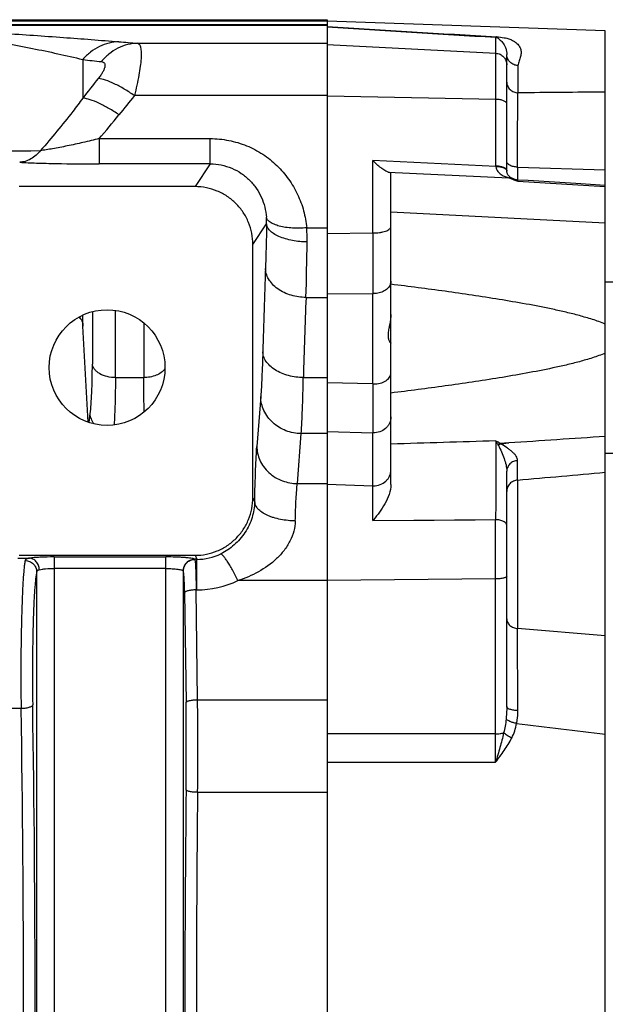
# Model space of a CAD drawing. Extents: x -1622 to 1181, y 8 to 1633.
# Tile 56 of 81: x -618 to -517, y 1463 to 1633. Entities that reach past the tile are written whole.
import ezdxf

# ---------------------------------------------------------------- set-up
doc = ezdxf.new("R2010")
doc.units = 0
doc.header["$LTSCALE"] = 65.395
doc.layers.get('0').update_dxf_attribs({"linetype": 'CONTINUOUS'})

msp = doc.modelspace()

# ---------------------------------------------------------------- linework, layer by layer
at = {"color": 6, "linetype": 'CONTINUOUS'}
for p, q in [((-852.6, 1632.93), (-565, 1632.93)), ((-517, 1631.01), (-565, 1632.68)), ((-517, 1294.64), (-517, 1631.01)), ((-534, 1606.85), (-534, 1626.93)), ((-554, 1552.65), (-554, 1606.35)), ((-533.99, 1606.76), (-534, 1606.85)), ((-587.81, 1604.09), (-618.18, 1604.09)), ((-532.73, 1605.37), (-532.98, 1605.47)), ((-577.82, 1550.39), (-577.82, 1594.09)), ((-534, 1514.28), (-534, 1554.93)), ((-618.19, 1540.39), (-587.8, 1540.39))]:
    msp.add_line(p, q, dxfattribs=at)
at = {"color": 9, "linetype": 'CONTINUOUS'}
for p, q in [((-852.6, 1632.72), (-565, 1632.72)), ((-565, 1632.05), (-644.4, 1632.05)), ((-565, 1631.93), (-644.4, 1631.93)), ((-535.89, 1607.63), (-535.89, 1629.89)), ((-597.73, 1628.86), (-565, 1628.86)), ((-565, 1628.65), (-535.89, 1627.13)), ((-607.19, 1626.05), (-607.19, 1619.39)), ((-532.07, 1625), (-532.07, 1620.29)), ((-565, 1619.81), (-598.28, 1619.81)), ((-535.89, 1619.16), (-565, 1619.73)), ((-604.37, 1612.38), (-604.37, 1608.01)), ((-604.37, 1612.38), (-585.19, 1612.38)), ((-585.19, 1608.01), (-585.19, 1612.38)), ((-585.19, 1608.01), (-604.37, 1608.01)), ((-585.19, 1608.01), (-587.81, 1604.09)), ((-557.15, 1596.09), (-557.15, 1608.58)), ((-535.89, 1607.56), (-557.15, 1608.58)), ((-554.45, 1606.6), (-533.63, 1605.6)), ((-532.17, 1607.45), (-517, 1607.01)), ((-532.17, 1607.45), (-532.17, 1605.23)), ((-532.98, 1605.47), (-532.98, 1605.47)), ((-532.87, 1605.42), (-532.98, 1605.47)), ((-532.87, 1605.42), (-532.74, 1605.37)), ((-532.74, 1605.37), (-532.73, 1605.37)), ((-532.23, 1605.1), (-532.22, 1605.09)), ((-532.23, 1605.1), (-532.22, 1605.09)), ((-517, 1604.07), (-532.1, 1605)), ((-554, 1599.75), (-517, 1597.83)), ((-577.82, 1594.09), (-575.46, 1597.64)), ((-568.54, 1596.96), (-565, 1596.96)), ((-565, 1596.01), (-557.15, 1596.09)), ((-565, 1585.57), (-557.1, 1585.6)), ((-557.1, 1570), (-557.1, 1585.6)), ((-568.66, 1584.93), (-565, 1584.93)), ((-605.54, 1582.49), (-605.54, 1573.39)), ((-601.56, 1571.09), (-601.56, 1582.72)), ((-607.16, 1579.99), (-607.16, 1581.91)), ((-596.68, 1580.58), (-596.68, 1571.09)), ((-601.56, 1571.09), (-596.68, 1571.09)), ((-569.12, 1571.09), (-565, 1571.09)), ((-557.1, 1570), (-565, 1570.21)), ((-576.47, 1567.81), (-577.15, 1559.18)), ((-606.11, 1563.32), (-605.92, 1564.84)), ((-606.11, 1563.32), (-606.02, 1564.04)), ((-565, 1561.78), (-557.1, 1561.55)), ((-557.1, 1546.4), (-557.1, 1561.55)), ((-570.15, 1552.78), (-569.48, 1561.41)), ((-565, 1561.41), (-569.48, 1561.41)), ((-532.17, 1553.38), (-532.17, 1527.75)), ((-570.15, 1552.78), (-565, 1552.78)), ((-565, 1552.66), (-557.1, 1552.4)), ((-577.51, 1549.61), (-577.82, 1550.39)), ((-557.1, 1546.4), (-535.93, 1546.56)), ((-535.93, 1509.55), (-535.93, 1546.56)), ((-618.39, 1539.9), (-616.4, 1539.9)), ((-612.15, 1540.11), (-592.84, 1540.11)), ((-612.15, 1540.11), (-612.15, 1385.54)), ((-592.84, 1385.54), (-592.84, 1540.11)), ((-587.8, 1540.39), (-587.52, 1539.7)), ((-592.84, 1538.12), (-612.15, 1538.12)), ((-615.14, 1388.11), (-615.14, 1537.54)), ((-589.85, 1537.7), (-589.85, 1387.95)), ((-535.93, 1536.31), (-565, 1536.06)), ((-587.37, 1515.45), (-587.62, 1534.42)), ((-565, 1536.03), (-580.4, 1536.03)), ((-589.62, 1533.93), (-589.37, 1514.97)), ((-517, 1526.5), (-532.17, 1527.75)), ((-532.08, 1513.56), (-532.17, 1527.75)), ((-641.75, 1513.96), (-617.83, 1513.96)), ((-587.37, 1515.45), (-565, 1515.45)), ((-535.93, 1509.55), (-565, 1509.55)), ((-565, 1504.67), (-535.93, 1504.66)), ((-565, 1499.44), (-587.36, 1499.44))]:
    msp.add_line(p, q, dxfattribs=at)
at = {"color": 2, "linetype": 'CONTINUOUS'}
for p, q in [((-565, 1632.93), (-565, 1292.72)), ((-534, 1606.85), (-534, 1606.85)), ((-533.67, 1559.8), (-535.12, 1559.73)), ((-535, 1559.66), (-533.68, 1559.8)), ((-533.68, 1559.8), (-533.67, 1559.8)), ((-533.68, 1559.8), (-533.67, 1559.8)), ((-587.52, 1539.7), (-587.85, 1539.7)), ((-587.52, 1534.42), (-587.52, 1539.7)), ((-589.85, 1537.71), (-589.85, 1537.7)), ((-587.64, 1536.03), (-587.52, 1536.03)), ((-587.62, 1534.42), (-587.52, 1534.42))]:
    msp.add_line(p, q, dxfattribs=at)
at = {"color": 7, "linetype": 'CONTINUOUS'}
for p, q in [((-517, 1587.62), (-496.97, 1587.62)), ((-517, 1558.02), (-496.97, 1558.02))]:
    msp.add_line(p, q, dxfattribs=at)
at = {"color": 6, "linetype": 'CONTINUOUS'}
for points in [[(-532.98, 1605.47), (-532.99, 1605.47), (-533.02, 1605.48), (-533.05, 1605.5), (-533.09, 1605.51), (-533.13, 1605.54), (-533.17, 1605.56), (-533.23, 1605.59), (-533.28, 1605.62), (-533.35, 1605.66), (-533.42, 1605.72), (-533.5, 1605.78), (-533.59, 1605.87), (-533.67, 1605.96), (-533.74, 1606.05), (-533.8, 1606.14), (-533.85, 1606.23), (-533.89, 1606.32), (-533.92, 1606.4), (-533.95, 1606.49), (-533.97, 1606.58), (-533.98, 1606.67), (-533.99, 1606.76)], [(-532.12, 1605.23), (-532.16, 1605.23), (-532.3, 1605.25), (-532.44, 1605.28), (-532.58, 1605.31), (-532.71, 1605.36), (-532.74, 1605.37)], [(-524.82, 1604.78), (-530.31, 1605.12), (-532.12, 1605.23)], [(-517, 1604.3), (-522.08, 1604.61), (-524.82, 1604.78)]]:
    msp.add_lwpolyline(points, dxfattribs=at)
at = {"color": 9, "linetype": 'CONTINUOUS'}
for points in [[(-606.02, 1564.04), (-605.97, 1564.44), (-605.92, 1564.84)], [(-557.1, 1546.4), (-550.06, 1546.46), (-546.53, 1546.48), (-543, 1546.51), (-539.46, 1546.53), (-535.93, 1546.56)], [(-532.09, 1515.45), (-532.16, 1525.92), (-532.16, 1526.56), (-532.17, 1527.75)]]:
    msp.add_lwpolyline(points, dxfattribs=at)
at = {"color": 6, "linetype": 'CONTINUOUS'}
msp.add_circle((-603, 1572.82), 10, dxfattribs=at)
at = {"color": 9, "linetype": 'CONTINUOUS'}
for centre, radius, start, end in [((-118.34, 8791.06), 7173.24, 266.430035, 266.664327), ((-128.47, 8454.95), 6837.21, 266.339425, 266.583788), ((-545.82, 2301.04), 674.18, 265.31006, 265.58381), ((-544.55, 2161.18), 538.79, 263.3232, 263.6668), ((-298.65, 1378.65), 391.35, 141.4072, 142.0373), ((-285.95, 1365.73), 402.62, 140.872, 141.4771), ((-695.39, 1691.64), 120.69, 318.9509, 321.4939), ((-644.83, 3574.65), 1964.56, 270.10487, 270.88496), ((-534.56, 1607.63), 1.33, 183.1003, 185.2877), ((-532.35, 1606.88), 1.65, 181.1343, 184.1264), ((-519.49, 1640.29), 37.46, 247.83, 248.8292), ((-533.65, 1603.81), 1.78, 67.9398, 89.3745), ((-511.44, 1660.91), 59.59, 248.7712, 249.0254), ((-496.98, 1698.69), 100.05, 249.0384, 249.4527), ((-534.25, 1602.12), 3.6, 53.3757, 55.7004), ((-585.73, 1597.95), 10.28, 358.2552, 4.7599), ((-595.37, 1594.91), 26.91, 359.1872, 4.3773), ((2016.83, 1603.68), 2573.99, 180.16905, 180.4025), ((-1179.69, 1602.2), 611.27, 358.38141, 359.28085), ((1482.92, 1516.33), 2059.89, 177.95145, 178.35244), ((-555.67, 1587.79), 1.68, 341.0498, 344.6534), ((-557, 1589.74), 4.14, 268.5523, 269.9997), ((1330.81, 1514.19), 1900.78, 177.86721, 178.28459), ((-557, 1574.74), 4.75, 268.7358, 270.0001), ((-1010.5, 1560.87), 478.39, 359.103, 359.5069), ((-557, 1555.69), 3.28, 268.1729, 270), ((-587.5, 1549.21), 9.52, 269.8607, 295.9436), ((-587.52, 1550.95), 16.53, 269.9942, 295.5162), ((-3749.46, 1462.82), 3132.04, 359.06448, 0.93552), ((-3821.27, 1462.82), 3205.85, 359.07527, 0.92473), ((-1207.43, 1506.98), 618.11, 359.3414, 0.74039), ((-1284.84, 1506.98), 697.52, 359.38113, 0.69598), ((275.94, 8218.56), 6755.74, 263.128756, 263.259517), ((-1899.8, 1507.1), 1363.87, 359.89721, 0.10279), ((2653.97, 1462.82), 3243.54, 179.3455, 180.6545), ((2580.97, 1462.82), 3168.55, 179.3378, 180.6622)]:
    msp.add_arc(centre, radius, start, end, dxfattribs=at)
at = {"color": 2, "linetype": 'CONTINUOUS'}
for centre, radius, start, end in [((-535.99, 1602.34), 5.28, 87.3849, 88.8766), ((-532.15, 1607.63), 3.74, 180.0145, 181.0872), ((-535.91, 1602.32), 5.24, 88.326, 89.8238), ((-534.28, 1606.88), 0.285, 0.0527, 10.4877), ((-532.31, 1606.88), 1.69, 180.0025, 181.1438), ((-534.27, 1606.84), 0.277, 1.1331, 7.5937), ((-540.48, 1556.73), 5.7, 27.8392, 29.1083), ((-534.02, 1557.53), 2.34, 125.2685, 127.4592), ((-534.1, 1557.65), 2.2, 118.5027, 125.3278), ((-534.19, 1557.82), 2.01, 115.8566, 118.4455), ((-534.24, 1557.91), 1.9, 113.5091, 115.8546), ((-587.84, 1537.71), 1.98, 90.3216, 94.3734), ((-587.84, 1537.69), 2.01, 90.2936, 94.3973)]:
    msp.add_arc(centre, radius, start, end, dxfattribs=at)
at = {"color": 6, "linetype": 'CONTINUOUS'}
for centre, radius, start, end in [((-3185.69, 1435.13), 2582.6, 2.84638, 3.21553), ((1950.57, 1565.78), 2507.67, 179.90356, 180.09644), ((-595.58, 1577.71), 49.61, 320.871, 321.063)]:
    msp.add_arc(centre, radius, start, end, dxfattribs=at)
msp.add_ellipse((-557, 1606.52), major_axis=(3, -0.17), ratio=0.138903, start_param=0.007869, end_param=0.567989, dxfattribs=at)
at = {"color": 9, "linetype": 'CONTINUOUS'}
for points, knots in [([(-647.8, 1631.94), (-646.46, 1631.94), (-644.09, 1631.85), (-639.91, 1631.53), (-635.37, 1631.06), (-630.23, 1630.4), (-625.3, 1629.67), (-620.54, 1628.86), (-614.5, 1627.72), (-610.07, 1626.75), (-607.19, 1626.05)], [0, 0, 0, 0, 0.097619, 0.17308, 0.305918, 0.430742, 0.551562, 0.669108, 0.783307, 1, 1, 1, 1]), ([(-644.4, 1631.93), (-643.2, 1631.89), (-640.95, 1631.8), (-636.75, 1631.58), (-631.89, 1631.29), (-626.28, 1630.94), (-619.19, 1630.48), (-610.76, 1629.89), (-604.13, 1629.38), (-600.94, 1629.12)], [0, 0, 0, 0, 0.082615, 0.155174, 0.289753, 0.417991, 0.542215, 0.779601, 1, 1, 1, 1]), ([(-535.72, 1629.98), (-535.73, 1629.97), (-535.78, 1629.93), (-535.84, 1629.9), (-535.89, 1629.89)], [0, 0, 0, 0, 0.274125, 1, 1, 1, 1]), ([(-535.89, 1629.89), (-535.81, 1629.89), (-535.68, 1629.84), (-535.47, 1629.71), (-535.24, 1629.53), (-534.98, 1629.28), (-534.6, 1628.84), (-534.25, 1628.25), (-534.03, 1627.54), (-534, 1627.13), (-534, 1626.93)], [0, 0, 0, 0, 0.064171, 0.11133, 0.200047, 0.295296, 0.402599, 0.671843, 0.838327, 1, 1, 1, 1]), ([(-535.72, 1629.98), (-535.3, 1629.95), (-534.72, 1629.88), (-534.03, 1629.72), (-533.54, 1629.58), (-533.06, 1629.39), (-532.49, 1629.05), (-531.98, 1628.6), (-531.61, 1627.95), (-531.5, 1627.25), (-531.59, 1626.66), (-531.74, 1626.18), (-531.87, 1625.81), (-532.01, 1625.42), (-532.07, 1625.14), (-532.07, 1625)], [0, 0, 0, 0, 0.161257, 0.221518, 0.273196, 0.355529, 0.420526, 0.525794, 0.614961, 0.700555, 0.79179, 0.841251, 0.893152, 0.946502, 1, 1, 1, 1]), ([(-600.94, 1629.12), (-601.52, 1629.11), (-602.69, 1628.95), (-604.37, 1628.33), (-605.91, 1627.36), (-606.79, 1626.51), (-607.19, 1626.05)], [0, 0, 0, 0, 0.24067, 0.489706, 0.744217, 1, 1, 1, 1]), ([(-597.73, 1628.86), (-598.31, 1628.85), (-599.49, 1628.68), (-601.18, 1628.04), (-602.72, 1627.02), (-603.59, 1626.15), (-603.98, 1625.68)], [0, 0, 0, 0, 0.241444, 0.490769, 0.745075, 1, 1, 1, 1]), ([(-597.73, 1628.86), (-597.67, 1628.85), (-597.55, 1628.79), (-597.41, 1628.62), (-597.29, 1628.38), (-597.2, 1628.08), (-597.15, 1627.7), (-597.1, 1627.07), (-597.13, 1626.12), (-597.26, 1624.8), (-597.5, 1623.28), (-597.85, 1621.59), (-598.12, 1620.42), (-598.28, 1619.81)], [0, 0, 0, 0, 0.019915, 0.042391, 0.069738, 0.103233, 0.143493, 0.190761, 0.306188, 0.448101, 0.6136, 0.798957, 1, 1, 1, 1]), ([(-535.89, 1627.13), (-535.64, 1627.12), (-535.14, 1626.99), (-534.51, 1626.54), (-534.09, 1625.89), (-534, 1625.39), (-534, 1625.13)], [0, 0, 0, 0, 0.250109, 0.500152, 0.750107, 1, 1, 1, 1]), ([(-532.07, 1625), (-532.31, 1625.01), (-532.82, 1625.12), (-533.47, 1625.55), (-533.9, 1626.19), (-534, 1626.69), (-534, 1626.92)], [0, 0, 0, 0, 0.24495, 0.506356, 0.763785, 1, 1, 1, 1]), ([(-603.98, 1625.68), (-603.87, 1625.67), (-603.72, 1625.63), (-603.55, 1625.52), (-603.42, 1625.38), (-603.34, 1625.13), (-603.37, 1624.84), (-603.44, 1624.58), (-603.55, 1624.27), (-603.77, 1623.84), (-604.11, 1623.31), (-604.38, 1622.95), (-604.53, 1622.76)], [0, 0, 0, 0, 0.089568, 0.128763, 0.166497, 0.246372, 0.345392, 0.404796, 0.471116, 0.623891, 0.801482, 1, 1, 1, 1]), ([(-598.28, 1619.81), (-598.85, 1620.21), (-599.98, 1620.94), (-601.65, 1621.85), (-603.15, 1622.47), (-604.1, 1622.72), (-604.53, 1622.76)], [0, 0, 0, 0, 0.300343, 0.579124, 0.816416, 1, 1, 1, 1]), ([(-534, 1622.16), (-534, 1621.93), (-533.92, 1621.57), (-533.69, 1621.15), (-533.36, 1620.75), (-532.81, 1620.4), (-532.31, 1620.3), (-532.07, 1620.29)], [0, 0, 0, 0, 0.232653, 0.359091, 0.489573, 0.752119, 1, 1, 1, 1]), ([(-532.17, 1607.45), (-532.16, 1610.02), (-532.13, 1614.3), (-532.1, 1618.58), (-532.07, 1620.29)], [0, 0, 0, 0, 0.600145, 1, 1, 1, 1]), ([(-607.19, 1619.39), (-607.76, 1618.6), (-610.08, 1615.49), (-612.55, 1612.5), (-614.49, 1610.33)], [0, 0, 0, 0, 0.249342, 1, 1, 1, 1]), ([(-600.94, 1616.5), (-601.51, 1616.89), (-602.64, 1617.6), (-604.31, 1618.49), (-605.81, 1619.1), (-606.77, 1619.34), (-607.19, 1619.39)], [0, 0, 0, 0, 0.298938, 0.576981, 0.814704, 1, 1, 1, 1]), ([(-534, 1618.41), (-534, 1618.46), (-534.03, 1618.57), (-534.14, 1618.7), (-534.32, 1618.83), (-534.56, 1618.94), (-534.84, 1619.03), (-535.29, 1619.12), (-535.65, 1619.15), (-535.89, 1619.16)], [0, 0, 0, 0, 0.0674, 0.147315, 0.246371, 0.366086, 0.505014, 0.659978, 1, 1, 1, 1]), ([(-604.37, 1612.38), (-605.3, 1612.15), (-607.13, 1611.71), (-609.8, 1611.12), (-611.92, 1610.7), (-613.47, 1610.45), (-614.17, 1610.36), (-614.49, 1610.33)], [0, 0, 0, 0, 0.27726, 0.546526, 0.795062, 0.904968, 1, 1, 1, 1]), ([(-585.19, 1612.38), (-584.12, 1612.38), (-581.97, 1612.17), (-578.89, 1611.25), (-576.07, 1609.76), (-573.61, 1607.79), (-571.59, 1605.44), (-570.04, 1602.79), (-568.99, 1599.94), (-568.63, 1597.96), (-568.54, 1596.96)], [0, 0, 0, 0, 0.129563, 0.258368, 0.385807, 0.51156, 0.635587, 0.75809, 0.879415, 1, 1, 1, 1]), ([(-614.49, 1610.33), (-614.95, 1609.75), (-615.77, 1608.99), (-617.08, 1608.42), (-617.75, 1608.31), (-618.08, 1608.29)], [0, 0, 0, 0, 0.522335, 0.767415, 1, 1, 1, 1]), ([(-618.08, 1608.29), (-617.12, 1608.23), (-615.03, 1608.15), (-610.46, 1608.04), (-606.85, 1608.01), (-604.37, 1608.01)], [0, 0, 0, 0, 0.209838, 0.457774, 1, 1, 1, 1]), ([(-585.19, 1608.01), (-584.55, 1608.01), (-583.28, 1607.89), (-581.45, 1607.32), (-579.8, 1606.42), (-578.37, 1605.24), (-577.2, 1603.83), (-576.32, 1602.25), (-575.73, 1600.56), (-575.54, 1599.39), (-575.49, 1598.8)], [0, 0, 0, 0, 0.130396, 0.259698, 0.387278, 0.512879, 0.636579, 0.758689, 0.879649, 1, 1, 1, 1]), ([(-535.89, 1607.51), (-535.87, 1607.36), (-535.8, 1607.08), (-535.58, 1606.71), (-535.29, 1606.41), (-534.86, 1606.09), (-534.31, 1605.81), (-533.85, 1605.66), (-533.63, 1605.6)], [0, 0, 0, 0, 0.140252, 0.27479, 0.405907, 0.534768, 0.784629, 1, 1, 1, 1]), ([(-532.17, 1607.45), (-532.4, 1607.46), (-532.84, 1607.52), (-533.36, 1607.7), (-533.69, 1607.92), (-533.87, 1608.09), (-533.97, 1608.27), (-534, 1608.4), (-534, 1608.46)], [0, 0, 0, 0, 0.305565, 0.59644, 0.721429, 0.828918, 0.919973, 1, 1, 1, 1]), ([(-532.91, 1605.43), (-532.91, 1605.43), (-532.89, 1605.42), (-532.88, 1605.42), (-532.87, 1605.42)], [0, 0, 0, 0, 0.287336, 1, 1, 1, 1]), ([(-532.73, 1605.37), (-532.69, 1605.35), (-532.52, 1605.28), (-532.35, 1605.18), (-532.23, 1605.1)], [0, 0, 0, 0, 0.234952, 1, 1, 1, 1]), ([(-532.1, 1605), (-532.1, 1605.04), (-532.1, 1605.09), (-532.11, 1605.16), (-532.11, 1605.2), (-532.11, 1605.21), (-532.12, 1605.22), (-532.12, 1605.23), (-532.12, 1605.23)], [0, 0, 0, 0, 0.434678, 0.745717, 0.854944, 0.933397, 0.981302, 1, 1, 1, 1]), ([(-575.46, 1597.64), (-575.47, 1596.94), (-575.52, 1594.38), (-575.59, 1591.82), (-575.65, 1589.96)], [0, 0, 0, 0, 0.272467, 1, 1, 1, 1]), ([(-568.54, 1596.96), (-568.94, 1596.93), (-569.76, 1596.89), (-570.98, 1596.91), (-572.16, 1597.03), (-573.22, 1597.24), (-574.12, 1597.53), (-574.82, 1597.89), (-575.29, 1598.31), (-575.45, 1598.65), (-575.49, 1598.8)], [0, 0, 0, 0, 0.160477, 0.324049, 0.482826, 0.628571, 0.754449, 0.856817, 0.936619, 1, 1, 1, 1]), ([(-568.46, 1594.53), (-569.31, 1594.54), (-570.58, 1594.66), (-572.2, 1595.04), (-573.3, 1595.43), (-574.21, 1595.91), (-574.89, 1596.45), (-575.32, 1597.03), (-575.44, 1597.45), (-575.46, 1597.64)], [0, 0, 0, 0, 0.311886, 0.467346, 0.611786, 0.738486, 0.843965, 0.929269, 1, 1, 1, 1]), ([(-557.15, 1596.09), (-556.75, 1596.08), (-556.17, 1596.11), (-555.43, 1596.24), (-554.95, 1596.38), (-554.55, 1596.54), (-554.25, 1596.74), (-554.05, 1596.96), (-554, 1597.13), (-554, 1597.21)], [0, 0, 0, 0, 0.336408, 0.492329, 0.632983, 0.7544, 0.854425, 0.934059, 1, 1, 1, 1]), ([(-568.66, 1584.93), (-569.51, 1584.95), (-571.24, 1585.2), (-573.21, 1586.11), (-574.46, 1587.19), (-575.13, 1588.08), (-575.54, 1589.02), (-575.64, 1589.66), (-575.65, 1589.96)], [0, 0, 0, 0, 0.273192, 0.549886, 0.678363, 0.796073, 0.90279, 1, 1, 1, 1]), ([(-554.08, 1587.25), (-554.17, 1587), (-554.46, 1586.53), (-555.15, 1586.01), (-556.02, 1585.67), (-556.67, 1585.6), (-557, 1585.6)], [0, 0, 0, 0, 0.216709, 0.457648, 0.721924, 1, 1, 1, 1]), ([(-554, 1587.77), (-554, 1587.66), (-554.01, 1587.52), (-554.04, 1587.38), (-554.05, 1587.35)], [0, 0, 0, 0, 0.747848, 1, 1, 1, 1]), ([(-576.12, 1575.55), (-576.16, 1574.06), (-576.25, 1571.48), (-576.39, 1568.9), (-576.47, 1567.81)], [0, 0, 0, 0, 0.576049, 1, 1, 1, 1]), ([(-569.12, 1571.09), (-569.97, 1571.11), (-571.27, 1571.28), (-572.89, 1571.83), (-573.99, 1572.39), (-574.91, 1573.09), (-575.58, 1573.88), (-576, 1574.71), (-576.11, 1575.28), (-576.12, 1575.55)], [0, 0, 0, 0, 0.283876, 0.42863, 0.56728, 0.694919, 0.808977, 0.909786, 1, 1, 1, 1]), ([(-605.92, 1564.84), (-605.85, 1565.38), (-605.74, 1566.58), (-605.57, 1569.43), (-605.54, 1571.74), (-605.54, 1573.39)], [0, 0, 0, 0, 0.191498, 0.424022, 1, 1, 1, 1]), ([(-601.56, 1571.09), (-602.03, 1571.09), (-602.96, 1571.2), (-604.05, 1571.6), (-604.76, 1572.09), (-605.16, 1572.5), (-605.42, 1572.93), (-605.52, 1573.24), (-605.54, 1573.39)], [0, 0, 0, 0, 0.283873, 0.564882, 0.692415, 0.807115, 0.908856, 1, 1, 1, 1]), ([(-593, 1572.64), (-593.35, 1572.12), (-594.26, 1571.52), (-595.57, 1571.16), (-596.31, 1571.09), (-596.68, 1571.09)], [0, 0, 0, 0, 0.462533, 0.73355, 1, 1, 1, 1]), ([(-557, 1570), (-556.61, 1570), (-555.87, 1570.08), (-555.02, 1570.42), (-554.5, 1570.82), (-554.22, 1571.15), (-554.04, 1571.51), (-554, 1571.77), (-554, 1571.89)], [0, 0, 0, 0, 0.298011, 0.570109, 0.691392, 0.801966, 0.903579, 1, 1, 1, 1]), ([(-601.56, 1571.09), (-601.56, 1569.58), (-601.59, 1566.84), (-601.71, 1564.11), (-601.8, 1562.9)], [0, 0, 0, 0, 0.554795, 1, 1, 1, 1]), ([(-596.57, 1565.16), (-596.61, 1566.08), (-596.66, 1568.06), (-596.68, 1570.04), (-596.68, 1571.09)], [0, 0, 0, 0, 0.467224, 1, 1, 1, 1]), ([(-569.48, 1561.41), (-569.39, 1562.78), (-569.25, 1566.01), (-569.16, 1569.23), (-569.12, 1571.09)], [0, 0, 0, 0, 0.423869, 1, 1, 1, 1]), ([(-569.48, 1561.41), (-570.38, 1561.42), (-572.17, 1561.76), (-574.11, 1562.95), (-575.29, 1564.25), (-575.95, 1565.36), (-576.36, 1566.56), (-576.47, 1567.39), (-576.47, 1567.81)], [0, 0, 0, 0, 0.25902, 0.513129, 0.637674, 0.760069, 0.880639, 1, 1, 1, 1]), ([(-605.24, 1563.08), (-605.44, 1563.35), (-605.74, 1563.91), (-605.89, 1564.54), (-605.92, 1564.84)], [0, 0, 0, 0, 0.520566, 1, 1, 1, 1]), ([(-554, 1564.29), (-554, 1564.11), (-554.04, 1563.74), (-554.22, 1563.21), (-554.51, 1562.73), (-555.03, 1562.16), (-555.9, 1561.66), (-556.7, 1561.54), (-557.1, 1561.55)], [0, 0, 0, 0, 0.119567, 0.240047, 0.362198, 0.486487, 0.740388, 1, 1, 1, 1]), ([(-535.89, 1560.16), (-538.91, 1560.07), (-544.94, 1559.88), (-550.98, 1559.69), (-554, 1559.6)], [0, 0, 0, 0, 0.499999, 1, 1, 1, 1]), ([(-535.89, 1560.16), (-535.88, 1559.27), (-535.87, 1557.2), (-535.87, 1552.67), (-535.9, 1549.03), (-535.93, 1546.56)], [0, 0, 0, 0, 0.196985, 0.455194, 1, 1, 1, 1]), ([(-535.5, 1559.5), (-535.54, 1559.56), (-535.66, 1559.78), (-535.79, 1560), (-535.89, 1560.16)], [0, 0, 0, 0, 0.255325, 1, 1, 1, 1]), ([(-535.12, 1559.73), (-535.18, 1559.77), (-535.44, 1559.91), (-535.7, 1560.05), (-535.89, 1560.16)], [0, 0, 0, 0, 0.247466, 1, 1, 1, 1]), ([(-577.51, 1549.61), (-577.47, 1551.49), (-577.41, 1554.11), (-577.27, 1557.3), (-577.19, 1558.61), (-577.15, 1559.18)], [0, 0, 0, 0, 0.589573, 0.820488, 1, 1, 1, 1]), ([(-577.15, 1559.18), (-577.14, 1558.79), (-577.05, 1557.99), (-576.66, 1556.8), (-576, 1555.67), (-574.79, 1554.31), (-572.81, 1553.12), (-571.02, 1552.8), (-570.15, 1552.78)], [0, 0, 0, 0, 0.111379, 0.230417, 0.356167, 0.486871, 0.751001, 1, 1, 1, 1]), ([(-535.44, 1559.39), (-535.26, 1559.03), (-534.91, 1558.29), (-534.46, 1557.16), (-534.11, 1556.04), (-534, 1555.29), (-534, 1554.93)], [0, 0, 0, 0, 0.257277, 0.519803, 0.77204, 1, 1, 1, 1]), ([(-532.13, 1556.76), (-532.12, 1556.88), (-532.18, 1557.15), (-532.37, 1557.52), (-532.66, 1557.89), (-533.03, 1558.25), (-533.45, 1558.61), (-534.11, 1559.09), (-534.64, 1559.43), (-535, 1559.66)], [0, 0, 0, 0, 0.089737, 0.188305, 0.298842, 0.421207, 0.554147, 0.695909, 1, 1, 1, 1]), ([(-532.13, 1556.75), (-532.37, 1556.74), (-532.86, 1556.63), (-533.38, 1556.29), (-533.7, 1555.9), (-533.93, 1555.49), (-534, 1555.15), (-534, 1554.93)], [0, 0, 0, 0, 0.250366, 0.513305, 0.643244, 0.768866, 1, 1, 1, 1]), ([(-557, 1552.4), (-556.61, 1552.4), (-555.83, 1552.54), (-554.99, 1553.05), (-554.49, 1553.61), (-554.21, 1554.08), (-554.03, 1554.6), (-554, 1554.96), (-554, 1555.14)], [0, 0, 0, 0, 0.259655, 0.513393, 0.637625, 0.759784, 0.88033, 1, 1, 1, 1]), ([(-532.17, 1553.38), (-532.4, 1553.36), (-532.89, 1553.23), (-533.5, 1552.79), (-533.91, 1552.16), (-534, 1551.67), (-534, 1551.43)], [0, 0, 0, 0, 0.242948, 0.502499, 0.760444, 1, 1, 1, 1]), ([(-532.17, 1553.38), (-529.64, 1553.61), (-524.58, 1554.06), (-519.52, 1554.52), (-517, 1554.74)], [0, 0, 0, 0, 0.5, 1, 1, 1, 1]), ([(-570.51, 1546.33), (-570.48, 1547.6), (-570.41, 1549.37), (-570.28, 1551.52), (-570.2, 1552.4), (-570.15, 1552.78)], [0, 0, 0, 0, 0.589274, 0.820167, 1, 1, 1, 1]), ([(-577.51, 1549.61), (-577.54, 1548.71), (-577.86, 1546.84), (-578.89, 1544.69), (-580.04, 1543.16), (-581.35, 1541.84), (-582.52, 1541.05), (-583.34, 1540.66)], [0, 0, 0, 0, 0.242516, 0.501202, 0.629719, 0.755746, 1, 1, 1, 1]), ([(-570.51, 1546.33), (-570.93, 1546.34), (-571.78, 1546.38), (-573.04, 1546.57), (-574.06, 1546.82), (-574.84, 1547.09), (-575.52, 1547.38), (-576.26, 1547.78), (-576.94, 1548.36), (-577.37, 1548.97), (-577.49, 1549.41), (-577.51, 1549.61)], [0, 0, 0, 0, 0.151414, 0.307683, 0.461515, 0.535087, 0.605196, 0.732058, 0.838796, 0.926368, 1, 1, 1, 1]), ([(-570.51, 1546.33), (-570.53, 1545.74), (-570.71, 1544.54), (-571.38, 1542.81), (-572.41, 1541.2), (-574.15, 1539.31), (-576.8, 1537.43), (-579.18, 1536.42), (-580.4, 1536.03)], [0, 0, 0, 0, 0.11627, 0.238721, 0.364638, 0.491855, 0.746065, 1, 1, 1, 1]), ([(-534, 1545.51), (-534, 1545.57), (-534.02, 1545.71), (-534.13, 1545.9), (-534.31, 1546.09), (-534.56, 1546.25), (-534.87, 1546.38), (-535.32, 1546.51), (-535.69, 1546.55), (-535.93, 1546.56)], [0, 0, 0, 0, 0.080131, 0.171471, 0.279376, 0.404838, 0.545927, 0.696876, 1, 1, 1, 1]), ([(-617.14, 1539.49), (-617.18, 1539.31), (-617.25, 1538.87), (-617.34, 1538.11), (-617.42, 1537.16), (-617.53, 1535.54), (-617.65, 1533.12), (-617.76, 1529.82), (-617.84, 1526.1), (-617.89, 1520.76), (-617.88, 1516.69), (-617.83, 1513.96)], [0, 0, 0, 0, 0.022063, 0.051956, 0.089406, 0.134035, 0.242901, 0.373983, 0.521723, 0.679831, 1, 1, 1, 1]), ([(-612.15, 1540.11), (-612.96, 1540.11), (-614.11, 1540.09), (-615.53, 1540), (-616.14, 1539.94), (-616.4, 1539.9)], [0, 0, 0, 0, 0.571953, 0.811866, 1, 1, 1, 1]), ([(-587.92, 1539.75), (-587.99, 1539.78), (-588.19, 1539.84), (-588.56, 1539.9), (-589.05, 1539.96), (-589.66, 1540.01), (-590.37, 1540.05), (-591.44, 1540.1), (-592.27, 1540.11), (-592.84, 1540.11)], [0, 0, 0, 0, 0.048251, 0.124068, 0.2258, 0.350654, 0.495014, 0.654607, 1, 1, 1, 1]), ([(-587.85, 1539.7), (-587.86, 1539.7), (-587.87, 1539.72), (-587.9, 1539.74), (-587.92, 1539.75)], [0, 0, 0, 0, 0.195181, 1, 1, 1, 1]), ([(-580.4, 1536.03), (-580.71, 1536.64), (-581.18, 1537.53), (-581.81, 1538.63), (-582.23, 1539.32), (-582.59, 1539.87), (-582.89, 1540.27), (-583.11, 1540.51), (-583.25, 1540.62), (-583.31, 1540.65), (-583.34, 1540.66)], [0, 0, 0, 0, 0.374803, 0.543744, 0.690967, 0.811428, 0.902508, 0.964199, 0.984998, 1, 1, 1, 1]), ([(-614.7, 1537.91), (-614.54, 1537.95), (-614.18, 1538.01), (-613.33, 1538.09), (-612.64, 1538.12), (-612.15, 1538.12)], [0, 0, 0, 0, 0.189659, 0.429456, 1, 1, 1, 1]), ([(-592.84, 1538.12), (-592.47, 1538.12), (-591.94, 1538.1), (-591.25, 1538.05), (-590.81, 1538), (-590.44, 1537.94), (-590.15, 1537.88), (-589.96, 1537.81), (-589.86, 1537.74), (-589.85, 1537.71)], [0, 0, 0, 0, 0.361916, 0.526948, 0.67371, 0.797185, 0.893716, 0.960868, 1, 1, 1, 1]), ([(-615.14, 1537.54), (-615.18, 1537.37), (-615.25, 1536.98), (-615.34, 1536.3), (-615.42, 1535.45), (-615.54, 1533.99), (-615.66, 1531.81), (-615.77, 1528.83), (-615.84, 1525.48), (-615.9, 1520.68), (-615.88, 1517.02), (-615.84, 1514.56)], [0, 0, 0, 0, 0.022068, 0.051965, 0.089419, 0.134055, 0.242937, 0.374029, 0.521765, 0.679858, 1, 1, 1, 1]), ([(-589.62, 1533.93), (-589.62, 1534.4), (-589.64, 1535.08), (-589.67, 1535.94), (-589.7, 1536.48), (-589.73, 1536.93), (-589.76, 1537.29), (-589.79, 1537.51), (-589.82, 1537.64), (-589.84, 1537.68), (-589.85, 1537.7)], [0, 0, 0, 0, 0.37344, 0.53782, 0.682051, 0.802776, 0.897216, 0.963293, 0.985313, 1, 1, 1, 1]), ([(-534, 1536.79), (-534, 1536.72), (-534.13, 1536.6), (-534.33, 1536.52), (-534.57, 1536.45), (-534.86, 1536.39), (-535.32, 1536.33), (-535.68, 1536.31), (-535.93, 1536.31)], [0, 0, 0, 0, 0.113062, 0.207986, 0.329288, 0.474042, 0.637813, 1, 1, 1, 1]), ([(-587.62, 1534.42), (-587.87, 1534.41), (-588.33, 1534.39), (-588.87, 1534.31), (-589.23, 1534.21), (-589.42, 1534.13), (-589.56, 1534.04), (-589.61, 1533.97), (-589.62, 1533.93)], [0, 0, 0, 0, 0.351461, 0.656442, 0.779076, 0.877097, 0.949471, 1, 1, 1, 1]), ([(-534, 1529.41), (-534, 1529.21), (-533.9, 1528.78), (-533.48, 1528.24), (-532.87, 1527.87), (-532.4, 1527.77), (-532.17, 1527.75)], [0, 0, 0, 0, 0.222932, 0.473426, 0.740453, 1, 1, 1, 1]), ([(-617.83, 1513.96), (-617.6, 1513.96), (-617.24, 1513.99), (-616.78, 1514.06), (-616.47, 1514.14), (-616.21, 1514.23), (-615.99, 1514.34), (-615.85, 1514.47), (-615.84, 1514.56)], [0, 0, 0, 0, 0.331666, 0.495079, 0.644703, 0.772196, 0.873496, 1, 1, 1, 1]), ([(-589.37, 1514.97), (-589.36, 1515), (-589.31, 1515.08), (-589.18, 1515.16), (-588.98, 1515.24), (-588.63, 1515.34), (-588.08, 1515.42), (-587.62, 1515.45), (-587.37, 1515.45)], [0, 0, 0, 0, 0.050526, 0.122892, 0.220902, 0.343527, 0.648516, 1, 1, 1, 1]), ([(-534, 1514.28), (-534, 1514.1), (-534.01, 1513.37), (-534.06, 1512.64), (-534.12, 1512.09)], [0, 0, 0, 0, 0.248232, 1, 1, 1, 1]), ([(-532.08, 1513.56), (-532.32, 1513.56), (-532.67, 1513.59), (-533.13, 1513.68), (-533.43, 1513.77), (-533.67, 1513.88), (-533.85, 1514), (-533.97, 1514.14), (-534, 1514.24), (-534, 1514.28)], [0, 0, 0, 0, 0.329563, 0.490564, 0.63732, 0.762238, 0.862409, 0.9389, 1, 1, 1, 1]), ([(-532.3, 1511.35), (-532.27, 1511.53), (-532.14, 1512.26), (-532.08, 1513.01), (-532.08, 1513.56)], [0, 0, 0, 0, 0.252642, 1, 1, 1, 1]), ([(-534.12, 1512.09), (-534.16, 1511.69), (-534.27, 1510.88), (-534.43, 1510.09), (-534.54, 1509.7)], [0, 0, 0, 0, 0.504825, 1, 1, 1, 1]), ([(-532.3, 1511.35), (-532.51, 1511.39), (-532.9, 1511.48), (-533.42, 1511.66), (-533.83, 1511.86), (-534.05, 1512.01), (-534.12, 1512.09)], [0, 0, 0, 0, 0.312554, 0.606103, 0.841166, 1, 1, 1, 1]), ([(-533.15, 1508.83), (-532.94, 1509.22), (-532.61, 1510.05), (-532.39, 1510.92), (-532.3, 1511.35)], [0, 0, 0, 0, 0.500971, 1, 1, 1, 1]), ([(-534.54, 1509.7), (-534.73, 1508.86), (-535.18, 1507.18), (-535.67, 1505.5), (-535.93, 1504.66)], [0, 0, 0, 0, 0.494639, 1, 1, 1, 1]), ([(-535.93, 1509.55), (-535.67, 1509.55), (-535.21, 1509.58), (-534.74, 1509.65), (-534.54, 1509.7)], [0, 0, 0, 0, 0.541807, 1, 1, 1, 1]), ([(-535.93, 1504.66), (-535.42, 1505.32), (-534.41, 1506.66), (-533.52, 1508.08), (-533.15, 1508.83)], [0, 0, 0, 0, 0.501425, 1, 1, 1, 1]), ([(-533.15, 1508.83), (-533.42, 1508.96), (-533.9, 1509.22), (-534.35, 1509.54), (-534.54, 1509.7)], [0, 0, 0, 0, 0.550056, 1, 1, 1, 1]), ([(-587.36, 1499.44), (-587.6, 1499.45), (-588.06, 1499.47), (-588.61, 1499.54), (-588.98, 1499.63), (-589.17, 1499.71), (-589.3, 1499.78), (-589.35, 1499.84), (-589.36, 1499.87)], [0, 0, 0, 0, 0.342163, 0.662049, 0.789916, 0.888541, 0.956435, 1, 1, 1, 1])]:
    msp.add_open_spline(points, degree=3, knots=knots, dxfattribs=at)
msp.add_open_spline([(-517, 1620.42), (-522.02, 1620.38), (-527.04, 1620.34), (-532.07, 1620.29)], degree=3, dxfattribs=at)
at = {"color": 6, "linetype": 'CONTINUOUS'}
for points, knots in [([(-554.45, 1606.6), (-554.55, 1606.63), (-554.74, 1606.71), (-555.17, 1606.94), (-555.74, 1607.34), (-556.45, 1607.92), (-556.91, 1608.35), (-557.15, 1608.58)], [0, 0, 0, 0, 0.085988, 0.188411, 0.429821, 0.704519, 1, 1, 1, 1]), ([(-577.82, 1594.09), (-577.82, 1594.74), (-577.95, 1596.05), (-578.52, 1597.94), (-579.45, 1599.68), (-580.7, 1601.2), (-582.22, 1602.45), (-583.96, 1603.38), (-585.85, 1603.96), (-587.16, 1604.09), (-587.81, 1604.09)], [0, 0, 0, 0, 0.125, 0.25, 0.375001, 0.5, 0.625, 0.75, 0.875, 1, 1, 1, 1]), ([(-517, 1580.34), (-517.72, 1580.64), (-519.2, 1581.16), (-521.47, 1581.81), (-523.75, 1582.39), (-526.82, 1583.07), (-530.68, 1583.82), (-535.32, 1584.61), (-539.98, 1585.34), (-546.2, 1586.23), (-550.88, 1586.83), (-554, 1587.22)], [0, 0, 0, 0, 0.062485, 0.124982, 0.187483, 0.249984, 0.374984, 0.499987, 0.62499, 0.749994, 1, 1, 1, 1]), ([(-554, 1582.02), (-554, 1581.71), (-554.06, 1581.1), (-554.23, 1580.21), (-554.42, 1579.38), (-554.52, 1578.62), (-554.49, 1578.06), (-554.4, 1577.69), (-554.32, 1577.47), (-554.23, 1577.31), (-554.14, 1577.18), (-554.07, 1577.11), (-554.03, 1577.08), (-554.01, 1577.07), (-554.01, 1577.07)], [0, 0, 0, 0, 0.18111, 0.360377, 0.529617, 0.680288, 0.805186, 0.857198, 0.902077, 0.939537, 0.968957, 0.989396, 0.995945, 1, 1, 1, 1]), ([(-607.9, 1581.53), (-607.64, 1581.41), (-607.36, 1581), (-607.2, 1580.44), (-607.16, 1580.14), (-607.16, 1579.99)], [0, 0, 0, 0, 0.494805, 0.747367, 1, 1, 1, 1]), ([(-517, 1575.31), (-517.72, 1575.01), (-519.2, 1574.48), (-521.47, 1573.83), (-523.75, 1573.26), (-526.82, 1572.58), (-530.68, 1571.83), (-535.32, 1571.03), (-539.98, 1570.31), (-546.2, 1569.42), (-550.88, 1568.81), (-554, 1568.43)], [0, 0, 0, 0, 0.062485, 0.124982, 0.187483, 0.249984, 0.374984, 0.499987, 0.62499, 0.749994, 1, 1, 1, 1]), ([(-554, 1552.65), (-554, 1552.06), (-554.25, 1550.88), (-555, 1549.29), (-555.95, 1547.86), (-556.65, 1546.96), (-557, 1546.53)], [0, 0, 0, 0, 0.256027, 0.510805, 0.75958, 1, 1, 1, 1]), ([(-587.8, 1540.39), (-587.14, 1540.39), (-585.83, 1540.51), (-583.95, 1541.09), (-582.21, 1542.02), (-580.69, 1543.28), (-579.44, 1544.8), (-578.52, 1546.54), (-577.95, 1548.43), (-577.82, 1549.74), (-577.82, 1550.39)], [0, 0, 0, 0, 0.124998, 0.249998, 0.375006, 0.500009, 0.625009, 0.750008, 0.875002, 1, 1, 1, 1])]:
    msp.add_open_spline(points, degree=3, knots=knots, dxfattribs=at)
at = {"color": 2, "linetype": 'CONTINUOUS'}
for points, knots in [([(-534.01, 1606.98), (-534.05, 1607.08), (-534.18, 1607.2), (-534.39, 1607.33), (-534.69, 1607.46), (-535.15, 1607.57), (-535.54, 1607.61), (-535.75, 1607.62)], [0, 0, 0, 0, 0.158204, 0.262489, 0.383995, 0.671653, 1, 1, 1, 1]), ([(-535.75, 1607.56), (-535.56, 1607.55), (-535.19, 1607.52), (-534.68, 1607.41), (-534.29, 1607.25), (-534.09, 1607.09), (-534.04, 1607)], [0, 0, 0, 0, 0.309093, 0.600802, 0.836355, 1, 1, 1, 1]), ([(-534.04, 1607), (-534.03, 1606.99), (-534.01, 1606.95), (-534, 1606.91), (-534, 1606.88)], [0, 0, 0, 0, 0.266619, 1, 1, 1, 1]), ([(-535.12, 1559.73), (-535.15, 1559.72), (-535.29, 1559.65), (-535.41, 1559.57), (-535.5, 1559.5)], [0, 0, 0, 0, 0.242437, 1, 1, 1, 1]), ([(-616.4, 1539.9), (-616.5, 1539.88), (-616.68, 1539.85), (-616.91, 1539.76), (-617.07, 1539.65), (-617.13, 1539.54), (-617.14, 1539.49)], [0, 0, 0, 0, 0.345011, 0.61547, 0.824306, 1, 1, 1, 1]), ([(-617.14, 1539.49), (-616.88, 1539.49), (-616.36, 1539.38), (-615.7, 1538.95), (-615.26, 1538.3), (-615.15, 1537.79), (-615.14, 1537.54)], [0, 0, 0, 0, 0.252263, 0.503739, 0.753034, 1, 1, 1, 1]), ([(-614.7, 1537.91), (-614.71, 1538.15), (-614.81, 1538.65), (-615.18, 1539.3), (-615.74, 1539.76), (-616.19, 1539.89), (-616.4, 1539.9)], [0, 0, 0, 0, 0.255919, 0.524506, 0.777951, 1, 1, 1, 1]), ([(-587.99, 1539.69), (-588.23, 1539.67), (-588.73, 1539.54), (-589.35, 1539.09), (-589.76, 1538.44), (-589.85, 1537.94), (-589.85, 1537.71)], [0, 0, 0, 0, 0.243687, 0.503846, 0.761886, 1, 1, 1, 1]), ([(-589.85, 1537.7), (-589.85, 1537.95), (-589.75, 1538.45), (-589.34, 1539.08), (-588.73, 1539.53), (-588.24, 1539.67), (-587.99, 1539.69)], [0, 0, 0, 0, 0.249422, 0.499387, 0.749706, 1, 1, 1, 1]), ([(-587.85, 1539.69), (-587.85, 1539.69), (-587.84, 1539.67), (-587.84, 1539.66), (-587.84, 1539.65)], [0, 0, 0, 0, 0.214474, 1, 1, 1, 1]), ([(-587.84, 1539.65), (-587.83, 1539.64), (-587.83, 1539.62), (-587.83, 1539.6), (-587.82, 1539.58)], [0, 0, 0, 0, 0.223913, 1, 1, 1, 1]), ([(-587.82, 1539.58), (-587.81, 1539.5), (-587.78, 1539.28), (-587.75, 1538.89), (-587.72, 1538.37), (-587.68, 1537.48), (-587.64, 1536.15), (-587.63, 1535.02), (-587.62, 1534.42)], [0, 0, 0, 0, 0.051262, 0.127603, 0.2276, 0.349311, 0.64792, 1, 1, 1, 1]), ([(-615.14, 1537.54), (-615.14, 1537.58), (-615.11, 1537.67), (-615.01, 1537.78), (-614.87, 1537.86), (-614.76, 1537.89), (-614.7, 1537.91)], [0, 0, 0, 0, 0.214946, 0.435759, 0.69119, 1, 1, 1, 1])]:
    msp.add_open_spline(points, degree=3, knots=knots, dxfattribs=at)
msp.add_open_spline([(-534, 1606.93), (-534, 1606.95), (-534.01, 1606.97), (-534.01, 1606.98)], degree=3, dxfattribs=at)
at = {"color": 6, "linetype": 'CONTINUOUS'}
msp.add_open_spline([(-517, 1560.93), (-522.55, 1560.55), (-528.11, 1560.17), (-533.67, 1559.8)], degree=3, dxfattribs=at)

doc.saveas('drawing.dxf')
